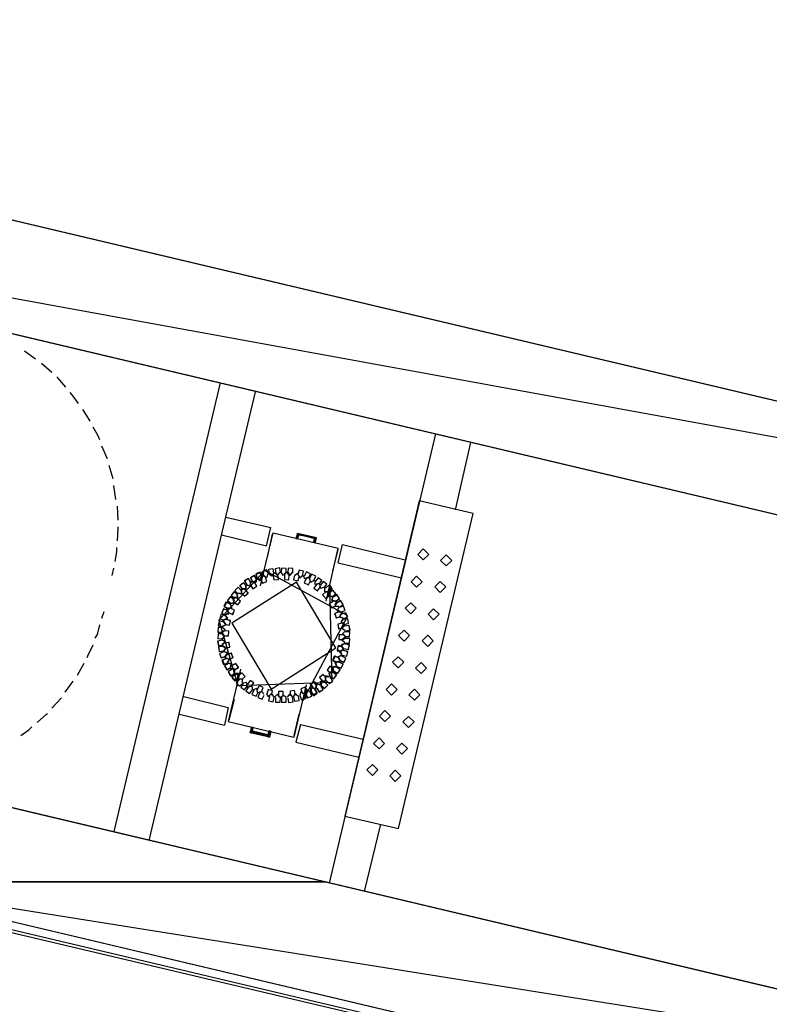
# Model space of a CAD drawing. Header units: feet. Extents: x -79 to 198, y -22 to 181.
# Tile 45 of 203: x 33 to 47, y 58 to 76. Entities that reach past the tile are written whole.
import ezdxf

# ---------------------------------------------------------------- set-up
doc = ezdxf.new("R2010")
doc.units = ezdxf.units.FT
for name, color, linetype in [('A-LINEA', 7, 'CONTINUOUS'), ('A-LINEA-FINA', 9, 'CONTINUOUS'), ('A-MURO-CONCRETO', 8, 'CONTINUOUS')]:
    doc.layers.add(name, color=color, linetype=linetype)

msp = doc.modelspace()

# ---------------------------------------------------------------- linework, layer by layer
at = {"layer": 'A-LINEA'}
for p, q in [((17.6933, 75.6711), (58.8267, 65.9378)), ((33.4133, 69.5378), (33.2133, 69.6844)), ((33.7067, 69.2978), (33.52, 69.4578)), ((36.7467, 69.1111), (34.8267, 61.0044)), ((35.4667, 60.8444), (37.3867, 68.9511)), ((40.64, 68.1911), (38.72, 60.0711)), ((41, 66.8178), (41.28, 68.0311)), ((34.8133, 67.3778), (34.7467, 67.6178)), ((34.8667, 67.0044), (34.8267, 67.2578)), ((34.9067, 66.6311), (34.8933, 66.8844)), ((36.8533, 66.6844), (37.6667, 66.4978)), ((36.7733, 66.3644), (37.5867, 66.1644)), ((37.48, 65.4444), (37.7067, 66.4044)), ((37.5867, 66.1644), (37.6667, 66.4978)), ((37.6133, 65.9911), (37.6933, 66.3778)), ((37.7067, 66.4044), (38.88, 66.1244)), ((38.1333, 66.2978), (38.16, 66.3778)), ((38.1333, 66.2978), (38.16, 66.3778)), ((38.16, 66.3778), (38.4667, 66.2978)), ((38.16, 66.3778), (38.4667, 66.2978)), ((38.4533, 66.2178), (38.4667, 66.2978)), ((38.4533, 66.2178), (38.4667, 66.2978)), ((38.6667, 65.1644), (38.88, 66.1244)), ((38.7867, 65.7111), (38.88, 66.0978)), ((38.88, 65.8578), (40.0267, 65.5911)), ((34.8, 65.6311), (34.8267, 65.7644)), ((37.6133, 65.6578), (37.5867, 65.5911)), ((37.3067, 65.5244), (37.2933, 65.4711)), ((37.3733, 65.5111), (37.3067, 65.5244)), ((37.4, 65.5778), (37.4, 65.5111)), ((37.4, 65.5778), (37.4, 65.5111)), ((37.4843, 65.5534), (37.4971, 65.4891)), ((37.4845, 65.5672), (37.4968, 65.5028)), ((37.4852, 65.5554), (37.498, 65.4883)), ((37.5867, 65.5911), (37.5333, 65.6311)), ((37.0667, 65.3111), (37.1333, 65.2978)), ((37.1333, 65.3911), (37.1333, 65.3244)), ((37.2, 65.3911), (37.1333, 65.3911)), ((37.1333, 65.2978), (37.1333, 65.3644)), ((38.6533, 65.3378), (38.72, 65.3378)), ((38.72, 65.2444), (38.72, 65.3111)), ((36.96, 65.0578), (36.9333, 65.1111)), ((38.6779, 65.2205), (38.7199, 65.2745)), ((38.6784, 65.2207), (38.7199, 65.2749)), ((38.6795, 65.221), (38.7198, 65.2728)), ((38.7867, 65.1778), (38.8533, 65.1644)), ((38.8533, 65.1644), (38.84, 65.0978)), ((34.6133, 64.8578), (34.6533, 64.9778)), ((36.8933, 65.0311), (36.96, 65.0578)), ((36.8133, 64.8311), (36.88, 64.8578)), ((36.8133, 64.7911), (36.8533, 64.7378)), ((36.88, 64.8578), (36.84, 64.9111)), ((36.8533, 64.7378), (36.7867, 64.7111)), ((36.7867, 64.5778), (36.8267, 64.5378)), ((39, 64.6178), (38.96, 64.5778)), ((38.96, 64.5778), (39, 64.5378)), ((36.8267, 64.5378), (36.7867, 64.4844)), ((39, 64.4044), (38.9333, 64.3778)), ((39, 64.5111), (38.9467, 64.4711)), ((38.9467, 64.4711), (39, 64.4178)), ((36.8133, 64.2578), (36.88, 64.2311)), ((36.88, 64.2311), (36.84, 64.1778)), ((38.9067, 64.2578), (38.96, 64.2844)), ((38.9467, 64.2044), (38.9067, 64.2578)), ((38.9333, 64.3778), (38.9733, 64.3111)), ((34.1733, 63.8311), (34.2933, 64.0444)), ((36.84, 64.1511), (36.8667, 64.2044)), ((36.8933, 64.1244), (36.84, 64.1511)), ((38.8267, 64.0578), (38.8933, 64.0711)), ((38.8533, 63.9911), (38.8267, 64.0578)), ((38.88, 64.1644), (38.9467, 64.1911)), ((38.9067, 64.1111), (38.88, 64.1644)), ((37.12, 63.9378), (36.8933, 62.9911)), ((36.9333, 63.9511), (36.9467, 64.0178)), ((37, 63.9378), (36.9333, 63.9511)), ((37, 63.8578), (37.0133, 63.9244)), ((37, 63.8578), (37.0133, 63.9244)), ((37.1216, 63.8816), (37.0801, 63.8273)), ((37.1205, 63.8812), (37.0802, 63.8294)), ((37.12, 63.8677), (37.0802, 63.8156)), ((33.9467, 63.5244), (34.0933, 63.7244)), ((37.16, 63.7644), (37.0933, 63.7511)), ((37.1467, 63.6978), (37.16, 63.7644)), ((38.3067, 63.6578), (38.08, 62.7111)), ((38.2267, 63.5111), (38.28, 63.4844)), ((38.32, 63.5644), (38.2933, 63.5111)), ((38.315, 63.5339), (38.3017, 63.6009)), ((38.3148, 63.5335), (38.302, 63.6006)), ((38.3157, 63.5355), (38.3029, 63.5998)), ((38.4133, 63.6044), (38.48, 63.5778)), ((38.48, 63.5778), (38.4933, 63.6444)), ((33.7067, 63.2311), (33.88, 63.4178)), ((36.0933, 63.4444), (36.8933, 63.2444)), ((37, 63.3911), (36.9067, 63.0178)), ((36.8933, 63.2444), (36.8267, 62.9244)), ((36.0133, 63.1244), (36.8267, 62.9244)), ((36.8933, 62.9911), (38.08, 62.7111)), ((38.1733, 63.1244), (38.08, 62.7378)), ((37.3333, 62.8844), (37.3067, 62.8044)), ((37.3333, 62.8844), (37.3067, 62.8044)), ((37.3067, 62.8044), (37.6267, 62.7378)), ((37.3067, 62.8044), (37.6267, 62.7378)), ((37.6533, 62.8178), (37.6267, 62.7378)), ((37.6533, 62.8178), (37.6267, 62.7378)), ((38.2, 62.9378), (39.3333, 62.6711)), ((38.2, 62.9378), (39.3333, 62.6711)), ((39.36, 59.9244), (39.6533, 61.1378)), ((32.32, 59.3911), (41.12, 57.3111)), ((41.0533, 57.2711), (32.36, 59.3244))]:
    msp.add_line(p, q, dxfattribs=at)
for points in [[(58.8267, 65.9378), (58.36, 63.9911), (20.12, 73.0444), (18.2, 64.9378), (30.4267, 62.0444), (29.7333, 59.1244), (14.9067, 62.6311)], [(33.96, 69.0311), (33.8133, 69.2044), (33.8, 69.2178)], [(34.1867, 68.7378), (34.0933, 68.8711), (34.04, 68.9378)], [(34.4, 68.4178), (34.3333, 68.5244), (34.2667, 68.6311)], [(34.5733, 68.0844), (34.5467, 68.1511), (34.4533, 68.3111)], [(34.7067, 67.7378), (34.7067, 67.7511), (34.6133, 67.9644)], [(39, 61.2844), (39.9733, 61.0578), (41.32, 66.7511), (40.3467, 66.9778), (39, 61.2844)], [(34.8933, 66.2578), (34.9067, 66.4844), (34.9067, 66.5111)], [(38.88, 65.8578), (38.96, 66.1911), (40.0933, 65.9111)], [(34.8533, 65.8844), (34.88, 66.0578), (34.88, 66.1378)], [(40.52, 66.0111), (40.42, 66.1111), (40.32, 66.0111), (40.42, 65.9111), (40.52, 66.0111)], [(40.9333, 65.9044), (40.8333, 66.0044), (40.7333, 65.9044), (40.8333, 65.8044), (40.9333, 65.9044)], [(37.5588, 65.7228), (36.7257, 64.8222), (37.067, 63.6439)], [(37.5588, 65.7228), (36.7257, 64.8222), (37.067, 63.6439)], [(37.5024, 65.6021), (37.4701, 65.6797), (37.3919, 65.6489), (37.4211, 65.5702)], [(37.5022, 65.615), (37.4705, 65.6928), (37.3921, 65.6627), (37.4207, 65.5837)], [(37.5022, 65.615), (37.4705, 65.6928), (37.3921, 65.6627), (37.4207, 65.5837)], [(37.5015, 65.6001), (37.4721, 65.6788), (37.3928, 65.6509), (37.4192, 65.5711)], [(37.48, 65.5778), (37.5067, 65.6444), (37.52, 65.6311)], [(37.48, 65.5778), (37.5067, 65.6444), (37.56, 65.6044)], [(37.5496, 65.7243), (37.4944, 65.6757), (37.5278, 65.6102)], [(37.5498, 65.7243), (37.4946, 65.6769), (37.5258, 65.6111)], [(37.5634, 65.7377), (37.5078, 65.6895), (37.5407, 65.6237)], [(37.6214, 65.6531), (37.5924, 65.732), (37.513, 65.7045), (37.5389, 65.6246)], [(38.2412, 63.3661), (39.0589, 64.9039), (37.5588, 65.7228)], [(37.7222, 65.6696), (37.7091, 65.7526), (37.6259, 65.7412), (37.6357, 65.6577)], [(37.72, 65.6711), (37.68, 65.6178), (37.6267, 65.6578)], [(37.6933, 65.6311), (37.7333, 65.6844), (37.7733, 65.6444)], [(37.7044, 65.6325), (37.7176, 65.5496), (37.8008, 65.5611), (37.7909, 65.6446)], [(37.8428, 65.6838), (37.8283, 65.7665), (37.7453, 65.7537), (37.7565, 65.6704)], [(37.7467, 65.6711), (37.7867, 65.6311), (37.8267, 65.6844)], [(37.9333, 65.6844), (37.8933, 65.6311), (37.8533, 65.6844)], [(37.9419, 65.6748), (37.9438, 65.7588), (37.8599, 65.7624), (37.8546, 65.6785)], [(37.9067, 65.6578), (37.9467, 65.6978), (37.9867, 65.6444)], [(37.9114, 65.6407), (37.9096, 65.5567), (37.9935, 65.5532), (37.9987, 65.6371)], [(37.9733, 65.6844), (38.0133, 65.6311), (38.0533, 65.6844)], [(38.0617, 65.6746), (38.064, 65.7586), (37.9801, 65.7626), (37.9744, 65.6787)], [(38.0939, 65.6347), (38.0758, 65.5527), (38.1574, 65.5329), (38.1788, 65.6142)], [(38.0933, 65.6311), (38.1467, 65.6711), (38.1733, 65.6178)], [(38.1467, 65.6578), (38.1867, 65.5911), (38.24, 65.6311)], [(38.2385, 65.6269), (38.2581, 65.7086), (38.1769, 65.7298), (38.154, 65.649)], [(38.3479, 65.5816), (38.3832, 65.6579), (38.3077, 65.6947), (38.2694, 65.6199)], [(38.4421, 65.542), (38.4762, 65.6188), (38.4001, 65.6544), (38.363, 65.579)], [(38.1287, 65.5111), (36.9593, 64.767), (37.6713, 63.5778), (38.8407, 64.3219), (38.1287, 65.5111)], [(37.6713, 63.5778), (38.8407, 64.3219), (38.1287, 65.5111), (36.9593, 64.767), (37.6713, 63.5778)], [(37.2267, 65.4385), (37.1671, 65.4978), (37.1067, 65.4394), (37.1638, 65.3778)], [(37.2266, 65.4363), (37.1693, 65.4977), (37.1068, 65.4416), (37.1617, 65.378)], [(37.2133, 65.4578), (37.2133, 65.3911), (37.1467, 65.3911)], [(37.3056, 65.5068), (37.2588, 65.5765), (37.1882, 65.5311), (37.2322, 65.4595)], [(37.3052, 65.5046), (37.261, 65.576), (37.1887, 65.5332), (37.2301, 65.4601)], [(37.2267, 65.4578), (37.2933, 65.4444), (37.3067, 65.5111)], [(37.3067, 65.5111), (37.2933, 65.4444), (37.2267, 65.4578)], [(37.2933, 65.4578), (37.3067, 65.5244), (37.36, 65.5111)], [(37.2944, 65.4621), (37.3412, 65.3924), (37.4118, 65.4378), (37.3678, 65.5093)], [(37.4123, 65.5601), (37.3655, 65.6299), (37.2948, 65.5844), (37.3389, 65.5129)], [(37.2948, 65.4643), (37.339, 65.3928), (37.4113, 65.4357), (37.3699, 65.5088)], [(37.4119, 65.558), (37.3676, 65.6294), (37.2954, 65.5866), (37.3368, 65.5134)], [(37.32, 65.5244), (37.3867, 65.4978), (37.4, 65.5644)], [(37.4, 65.5644), (37.3867, 65.5111), (37.3333, 65.5244)], [(37.4933, 65.6178), (37.48, 65.5511), (37.4133, 65.5911)], [(37.4933, 65.6178), (37.48, 65.5511), (37.4133, 65.5911)], [(37.4133, 65.5778), (37.4667, 65.5378), (37.4933, 65.6044)], [(37.4933, 65.6044), (37.48, 65.5511), (37.4133, 65.5778)], [(37.52, 65.6178), (37.5067, 65.6311), (37.48, 65.5644)], [(37.48, 65.5644), (37.5067, 65.6311), (37.52, 65.6178)], [(37.4844, 65.5671), (37.5162, 65.4893), (37.5946, 65.5196), (37.5659, 65.5986)], [(38.3333, 65.5911), (38.28, 65.5644), (38.2533, 65.6311)], [(38.3046, 65.5736), (38.2704, 65.4969), (38.3465, 65.4611), (38.3837, 65.5365)], [(38.3733, 65.5378), (38.36, 65.6044), (38.2933, 65.5778)], [(38.36, 65.5778), (38.3867, 65.5111), (38.44, 65.5378)], [(38.4883, 65.47), (38.4409, 65.4006), (38.5094, 65.3519), (38.5594, 65.4193)], [(38.5333, 65.4844), (38.4667, 65.4711), (38.4667, 65.5378)], [(38.5374, 65.4721), (38.5859, 65.5407), (38.5182, 65.5905), (38.4671, 65.5238)], [(38.56, 65.4178), (38.5467, 65.4844), (38.4933, 65.4711)], [(38.5467, 65.4711), (38.56, 65.4044), (38.6267, 65.4178)], [(38.6318, 65.4056), (38.679, 65.4751), (38.6105, 65.5237), (38.5606, 65.4561)], [(38.7134, 65.3378), (38.7733, 65.3967), (38.7156, 65.4577), (38.6534, 65.4012)], [(40.4, 65.5178), (40.3, 65.6178), (40.2, 65.5178), (40.3, 65.4178), (40.4, 65.5178)], [(40.8267, 65.4244), (40.7267, 65.5244), (40.6267, 65.4244), (40.7267, 65.3244), (40.8267, 65.4244)], [(37.0658, 65.288), (36.9976, 65.3371), (36.9472, 65.2699), (37.0134, 65.2182)], [(37.0654, 65.2902), (36.9954, 65.3367), (36.9475, 65.2677), (37.0156, 65.2184)], [(37, 65.2311), (37.0667, 65.2311), (37.0533, 65.2978)], [(37.0533, 65.2978), (37.0667, 65.2311), (37, 65.2311)], [(37.1333, 65.3585), (37.0738, 65.4178), (37.0134, 65.3594), (37.0705, 65.2978)], [(37.1333, 65.3563), (37.076, 65.4177), (37.0135, 65.3616), (37.0683, 65.298)], [(37.1333, 65.3644), (37.1333, 65.2978), (37.0667, 65.3111)], [(37.067, 63.6439), (38.775, 63.7038), (38.733, 65.445)], [(37.1333, 65.3244), (37.1333, 65.3911), (37.1867, 65.3911)], [(37.1333, 65.3171), (37.1929, 65.2578), (37.2533, 65.3161), (37.1962, 65.3777)], [(37.1334, 65.3193), (37.1907, 65.2578), (37.2532, 65.3139), (37.1983, 65.3776)], [(37.1467, 65.3911), (37.2133, 65.3778), (37.2133, 65.4444)], [(38.6597, 65.3378), (38.6, 65.2787), (38.6579, 65.2178), (38.7199, 65.2745)], [(38.7067, 65.3378), (38.64, 65.3378), (38.64, 65.4044)], [(38.6533, 65.3378), (38.72, 65.3378), (38.72, 65.2711)], [(38.6985, 65.3378), (38.7577, 65.3814), (38.7302, 65.4497)], [(38.7007, 65.3378), (38.758, 65.3826), (38.73, 65.4498)], [(38.7067, 65.2711), (38.72, 65.3378), (38.7067, 65.3378)], [(38.7067, 65.3378), (38.72, 65.3378), (38.72, 65.2711)], [(38.7067, 65.3378), (38.72, 65.3378), (38.72, 65.2711)], [(38.72, 65.3244), (38.7067, 65.2578), (38.7733, 65.2578)], [(38.7733, 65.2578), (38.7067, 65.2444), (38.72, 65.3111)], [(38.7136, 65.3378), (38.7713, 65.3821), (38.7437, 65.4495)], [(38.7733, 65.2578), (38.72, 65.2444), (38.72, 65.3111)], [(38.7802, 65.2444), (38.84, 65.3035), (38.7821, 65.3644), (38.7201, 65.3077)], [(38.7807, 65.2444), (38.84, 65.304), (38.7817, 65.3644), (38.7201, 65.3073)], [(38.7785, 65.2445), (38.8399, 65.3018), (38.7838, 65.3643), (38.7202, 65.3094)], [(38.8356, 65.1655), (38.9054, 65.2123), (38.86, 65.2829), (38.7884, 65.2389)], [(38.8335, 65.1659), (38.9049, 65.2101), (38.8621, 65.2824), (38.789, 65.241)], [(36.9293, 65.1127), (36.8529, 65.1475), (36.8165, 65.0717), (36.8916, 65.034)], [(36.9418, 65.1147), (36.8641, 65.1467), (36.8306, 65.0697), (36.907, 65.0347)], [(36.9991, 65.1947), (36.9309, 65.2438), (36.8805, 65.1765), (36.9468, 65.1248)], [(36.9987, 65.1968), (36.9288, 65.2434), (36.8809, 65.1744), (36.9489, 65.1251)], [(36.9333, 65.1111), (36.96, 65.0578), (36.8933, 65.0311)], [(36.9333, 65.1244), (37, 65.1378), (36.9867, 65.2044)], [(36.9867, 65.2044), (37, 65.1378), (36.9333, 65.1244)], [(37.0533, 65.2311), (36.9867, 65.2178), (37, 65.1644)], [(37, 65.1644), (36.9867, 65.2178), (37.04, 65.2311)], [(37.0009, 65.1475), (37.0691, 65.0985), (37.1195, 65.1657), (37.0532, 65.2174)], [(37.0013, 65.1454), (37.0712, 65.0988), (37.1191, 65.1679), (37.0511, 65.2171)], [(38.791, 65.1634), (38.7212, 65.1166), (38.7667, 65.0459), (38.8382, 65.09)], [(38.7932, 65.163), (38.7217, 65.1187), (38.7646, 65.0465), (38.8377, 65.0879)], [(38.7867, 65.2444), (38.76, 65.1778), (38.8267, 65.1644)], [(38.8267, 65.1644), (38.7733, 65.1778), (38.7867, 65.2444)], [(38.8267, 65.0978), (38.8533, 65.1644), (38.7867, 65.1778)], [(38.8533, 65.1378), (38.8267, 65.0844), (38.8933, 65.0711)], [(38.8933, 65.0711), (38.8267, 65.0711), (38.8533, 65.1378)], [(38.9023, 65.0588), (38.9721, 65.1056), (38.9267, 65.1763), (38.8551, 65.1322)], [(38.9002, 65.0592), (38.9716, 65.1035), (38.9288, 65.1758), (38.8557, 65.1344)], [(40.2933, 65.0378), (40.1933, 65.1378), (40.0933, 65.0378), (40.1933, 64.9378), (40.2933, 65.0378)], [(36.844, 64.9099), (36.7622, 64.9291), (36.7414, 64.8477), (36.8224, 64.8253)], [(36.8428, 64.9117), (36.7604, 64.9279), (36.7425, 64.8458), (36.8243, 64.8264)], [(36.8893, 64.9927), (36.8129, 65.0275), (36.7765, 64.9517), (36.8516, 64.914)], [(36.8885, 64.9947), (36.8108, 65.0267), (36.7773, 64.9497), (36.8537, 64.9147)], [(36.84, 64.9244), (36.9067, 64.9378), (36.88, 65.0044)], [(36.88, 65.0044), (36.9067, 64.9511), (36.84, 64.9244)], [(36.9333, 65.0444), (36.8667, 65.0311), (36.8933, 64.9644)], [(36.8933, 64.9644), (36.8667, 65.0311), (36.9333, 65.0444)], [(36.8973, 64.9629), (36.9738, 64.928), (37.0101, 65.0038), (36.9351, 65.0416)], [(36.8982, 64.9608), (36.9759, 64.9288), (37.0094, 65.0059), (36.933, 65.0409)], [(38.8956, 64.9735), (38.8181, 64.9412), (38.8489, 64.863), (38.9276, 64.8922)], [(38.8977, 64.9726), (38.819, 64.9432), (38.8469, 64.8639), (38.9267, 64.8903)], [(38.8933, 65.0578), (38.8667, 64.9911), (38.9333, 64.9644)], [(38.9333, 64.9644), (38.8667, 64.9911), (38.8933, 65.0444)], [(38.92, 64.8978), (38.9467, 64.9644), (38.8933, 64.9911)], [(38.8933, 64.9778), (38.9467, 64.9644), (38.92, 64.8978)], [(38.931, 64.9687), (39.0086, 65.001), (38.9778, 65.0792), (38.899, 65.05)], [(38.929, 64.9696), (39.0077, 64.999), (38.9798, 65.0783), (38.9, 65.0519)], [(38.9333, 64.9378), (38.9067, 64.8844), (38.9733, 64.8578)], [(38.9733, 64.8578), (38.9067, 64.8844), (38.9333, 64.9378)], [(38.971, 64.8487), (39.0486, 64.881), (39.0178, 64.9592), (38.939, 64.93)], [(38.969, 64.8496), (39.0477, 64.879), (39.0198, 64.9583), (38.94, 64.9319)], [(40.7067, 64.9311), (40.6067, 65.0311), (40.5067, 64.9311), (40.6067, 64.8311), (40.7067, 64.9311)], [(36.8174, 64.7899), (36.7356, 64.8091), (36.7148, 64.7277), (36.7957, 64.7053)], [(36.8162, 64.7917), (36.7337, 64.8079), (36.7159, 64.7258), (36.7976, 64.7064)], [(36.7867, 64.7111), (36.8533, 64.7378), (36.8133, 64.7911)], [(36.8533, 64.8444), (36.8, 64.8178), (36.84, 64.7644)], [(36.84, 64.7644), (36.8, 64.8178), (36.8533, 64.8444)], [(36.84, 64.9111), (36.88, 64.8578), (36.8133, 64.8311)], [(36.836, 64.7524), (36.9178, 64.7331), (36.9386, 64.8145), (36.8576, 64.8369)], [(36.8372, 64.7505), (36.9196, 64.7343), (36.9375, 64.8164), (36.8557, 64.8358)], [(38.9594, 64.768), (38.877, 64.7515), (38.892, 64.6688), (38.9749, 64.6821)], [(38.9612, 64.7668), (38.8783, 64.7533), (38.8902, 64.6701), (38.9736, 64.6804)], [(38.9733, 64.8444), (38.9333, 64.7911), (38.9867, 64.7644)], [(38.9867, 64.7511), (38.9333, 64.7911), (38.9733, 64.8444)], [(38.96, 64.6978), (39, 64.7378), (38.9467, 64.7778)], [(38.9467, 64.7778), (39, 64.7511), (38.96, 64.6978)], [(38.9872, 64.7475), (39.0696, 64.764), (39.0547, 64.8467), (38.9717, 64.8334)], [(38.9854, 64.7487), (39.0684, 64.7623), (39.0565, 64.8454), (38.9731, 64.8352)], [(34.4933, 64.4978), (34.5333, 64.5644), (34.5733, 64.7378)], [(36.7968, 64.6925), (36.7128, 64.6954), (36.7083, 64.6115), (36.7921, 64.6053)], [(36.7968, 64.5725), (36.7128, 64.5754), (36.7083, 64.4915), (36.7921, 64.4853)], [(36.7953, 64.694), (36.7112, 64.6939), (36.7098, 64.6099), (36.7937, 64.6067)], [(36.7953, 64.574), (36.7112, 64.5739), (36.7098, 64.4899), (36.7937, 64.4867)], [(36.8133, 64.6311), (36.7733, 64.5911), (36.8133, 64.5511)], [(36.8133, 64.5511), (36.7733, 64.5911), (36.8133, 64.6311)], [(36.7733, 64.4844), (36.8267, 64.5244), (36.7867, 64.5778)], [(36.7867, 64.6044), (36.84, 64.6444), (36.7867, 64.6978)], [(36.7867, 64.6978), (36.84, 64.6578), (36.7867, 64.6044)], [(36.8165, 64.5431), (36.9005, 64.5402), (36.905, 64.6241), (36.8213, 64.6303)], [(36.8181, 64.5415), (36.9021, 64.5417), (36.9036, 64.6257), (36.8196, 64.6288)], [(38.9867, 64.7244), (38.9467, 64.6711), (39, 64.6444)], [(39, 64.6444), (38.9467, 64.6711), (38.9867, 64.7244)], [(39, 64.5378), (38.96, 64.5778), (39, 64.6178)], [(39.0139, 64.6275), (39.0963, 64.644), (39.0814, 64.7267), (38.9984, 64.7134)], [(39.0121, 64.6287), (39.095, 64.6423), (39.0831, 64.7254), (38.9997, 64.7152)], [(39.0032, 64.5297), (39.0872, 64.5268), (39.0917, 64.6107), (39.0079, 64.6169)], [(39.0047, 64.5282), (39.0888, 64.5283), (39.0902, 64.6124), (39.0063, 64.6155)], [(40.1733, 64.5444), (40.0733, 64.6444), (39.9733, 64.5444), (40.0733, 64.4444), (40.1733, 64.5444)], [(36.7861, 64.4614), (36.7037, 64.4448), (36.7186, 64.3622), (36.8016, 64.3755)], [(36.7879, 64.4602), (36.705, 64.4466), (36.7169, 64.3635), (36.8003, 64.3737)], [(36.7733, 64.4711), (36.84, 64.4444), (36.8, 64.3911)], [(36.8267, 64.4178), (36.7733, 64.3644), (36.84, 64.3378)], [(36.84, 64.3378), (36.7733, 64.3644), (36.8267, 64.4178)], [(36.7867, 64.3911), (36.84, 64.4311), (36.7867, 64.4711)], [(36.8406, 64.3208), (36.923, 64.3374), (36.908, 64.4201), (36.8251, 64.4068)], [(36.8388, 64.3221), (36.9217, 64.3356), (36.9098, 64.4188), (36.8264, 64.4085)], [(38.9835, 64.5591), (38.8995, 64.562), (38.895, 64.4781), (38.9787, 64.472)], [(38.9819, 64.5607), (38.8979, 64.5605), (38.8964, 64.4765), (38.9804, 64.4734)], [(38.9733, 64.3111), (38.9333, 64.3644), (39, 64.4044)], [(39, 64.4178), (38.9467, 64.4578), (39, 64.4978)], [(38.96, 64.4844), (39.0133, 64.5244), (38.9733, 64.5644)], [(38.9733, 64.5644), (39.0133, 64.5244), (38.9733, 64.4844)], [(38.9826, 64.3124), (39.0644, 64.2931), (39.0852, 64.3745), (39.0043, 64.3969)], [(38.9838, 64.3105), (39.0663, 64.2943), (39.0841, 64.3764), (39.0024, 64.3958)], [(39.0032, 64.4097), (39.0872, 64.4068), (39.0917, 64.4907), (39.0079, 64.4969)], [(39.0047, 64.4082), (39.0888, 64.4083), (39.0902, 64.4924), (39.0063, 64.4955)], [(40.6, 64.4511), (40.5, 64.5511), (40.4, 64.4511), (40.5, 64.3511), (40.6, 64.4511)], [(34.3467, 64.1511), (34.36, 64.1778), (34.4533, 64.3778)], [(36.7994, 64.3547), (36.717, 64.3382), (36.732, 64.2555), (36.8149, 64.2688)], [(36.8012, 64.3535), (36.7183, 64.34), (36.7302, 64.2568), (36.8136, 64.2671)], [(36.8156, 64.2535), (36.7381, 64.2212), (36.7689, 64.143), (36.8476, 64.1722)], [(36.8177, 64.2526), (36.739, 64.2232), (36.7669, 64.1439), (36.8467, 64.1703)], [(36.8133, 64.2711), (36.8533, 64.3111), (36.8, 64.3511)], [(36.8, 64.3511), (36.8533, 64.3244), (36.8133, 64.2711)], [(36.84, 64.1644), (36.88, 64.2311), (36.8133, 64.2578)], [(36.9044, 64.1154), (36.9819, 64.1477), (36.9511, 64.2259), (36.8724, 64.1967)], [(36.9023, 64.1163), (36.981, 64.1457), (36.9531, 64.225), (36.8733, 64.1986)], [(38.964, 64.3499), (38.8822, 64.3691), (38.8614, 64.2877), (38.9424, 64.2653)], [(38.9628, 64.3384), (38.8804, 64.3546), (38.8625, 64.2725), (38.9443, 64.253)], [(38.9733, 64.2844), (38.9067, 64.2578), (38.9467, 64.2044)], [(38.9333, 64.2711), (38.9867, 64.2978), (38.9467, 64.3511)], [(38.9467, 64.3511), (38.9867, 64.2978), (38.9333, 64.2711)], [(38.956, 64.1924), (39.0378, 64.1731), (39.0586, 64.2545), (38.9776, 64.2769)], [(38.9572, 64.1905), (39.0396, 64.1743), (39.0575, 64.2564), (38.9757, 64.2758)], [(36.8556, 64.1335), (36.7781, 64.1012), (36.8089, 64.023), (36.8876, 64.0522)], [(36.871, 64.1326), (36.7923, 64.1032), (36.8202, 64.0239), (36.9, 64.0503)], [(36.8977, 64.0434), (36.8279, 63.9966), (36.8733, 63.9259), (36.9449, 63.97)], [(36.8998, 64.043), (36.8284, 63.9987), (36.8712, 63.9265), (36.9443, 63.9679)], [(36.8667, 64.2044), (36.84, 64.1511), (36.8933, 64.1244)], [(36.88, 64.0578), (36.92, 64.1111), (36.8533, 64.1378)], [(36.8533, 64.1378), (36.92, 64.1244), (36.88, 64.0578)], [(36.9333, 63.9644), (36.96, 64.0311), (36.8933, 64.0444)], [(36.8933, 64.0444), (36.96, 64.0311), (36.9333, 63.9778)], [(37.009, 63.9255), (37.0788, 63.9723), (37.0333, 64.0429), (36.9618, 63.9989)], [(37.0068, 63.9259), (37.0783, 63.9701), (37.0354, 64.0424), (36.9623, 64.001)], [(38.8885, 64.1414), (38.8108, 64.1734), (38.7773, 64.0964), (38.8537, 64.0613)], [(38.9027, 64.1394), (38.8262, 64.1742), (38.7899, 64.0984), (38.8649, 64.0606)], [(38.8933, 64.0711), (38.8267, 64.0578), (38.8533, 64.0044)], [(38.8933, 64.1511), (38.92, 64.0844), (38.8533, 64.0711)], [(38.8533, 64.0711), (38.92, 64.0844), (38.8933, 64.1378)], [(38.8573, 63.9895), (38.9338, 63.9547), (38.9701, 64.0305), (38.8951, 64.0683)], [(38.8582, 63.9875), (38.9359, 63.9555), (38.9694, 64.0325), (38.893, 64.0676)], [(38.9467, 64.1911), (38.88, 64.1644), (38.9067, 64.1111)], [(38.9107, 64.0962), (38.9871, 64.0614), (39.0235, 64.1372), (38.9484, 64.1749)], [(38.9115, 64.0942), (38.9892, 64.0622), (39.0227, 64.1392), (38.9463, 64.1742)], [(40.0667, 64.0644), (39.9667, 64.1644), (39.8667, 64.0644), (39.9667, 63.9644), (40.0667, 64.0644)], [(40.48, 63.9578), (40.38, 64.0578), (40.28, 63.9578), (40.38, 63.8578), (40.48, 63.9578)], [(36.9644, 63.9368), (36.8946, 63.89), (36.94, 63.8193), (37.0116, 63.8633)], [(36.9665, 63.9363), (36.8951, 63.8921), (36.9379, 63.8198), (37.011, 63.8612)], [(36.9467, 64.0178), (36.9333, 63.9511), (37, 63.9378)], [(36.9467, 63.9511), (37.0133, 63.9378), (37, 63.8711)], [(37, 63.8711), (37.0133, 63.9378), (36.96, 63.9378)], [(37.0193, 63.8578), (36.96, 63.7983), (37.0183, 63.7378), (37.0799, 63.7949)], [(37.0215, 63.8578), (36.9601, 63.8004), (37.0162, 63.7379), (37.0798, 63.7928)], [(37.0667, 63.7911), (37.08, 63.8578), (37.0133, 63.8578)], [(37.0133, 63.8578), (37.0667, 63.8578), (37.0667, 63.7911)], [(37.1389, 63.7511), (37.2, 63.8088), (37.1434, 63.871), (37.0802, 63.8157)], [(38.7991, 63.9414), (38.7309, 63.9904), (38.6805, 63.9232), (38.7468, 63.8715)], [(38.7987, 63.9435), (38.7288, 63.99), (38.6809, 63.921), (38.7489, 63.8718)], [(38.7867, 63.8844), (38.72, 63.8844), (38.7333, 63.8178)], [(38.7333, 63.8178), (38.72, 63.8711), (38.7733, 63.8844)], [(38.7333, 63.8844), (38.8, 63.8844), (38.7867, 63.9511)], [(38.7867, 63.9511), (38.8, 63.8844), (38.7333, 63.8844)], [(38.7342, 63.8142), (38.8024, 63.7651), (38.8528, 63.8324), (38.7866, 63.8841)], [(38.7346, 63.8121), (38.8046, 63.7655), (38.8525, 63.8345), (38.7844, 63.8838)], [(38.8533, 63.9778), (38.7867, 63.9778), (38.8, 63.9111)], [(38.8, 63.9111), (38.7867, 63.9778), (38.8533, 63.9778)], [(38.8009, 63.9075), (38.8691, 63.8585), (38.9195, 63.9257), (38.8532, 63.9774)], [(38.8013, 63.9054), (38.8712, 63.8588), (38.9191, 63.9279), (38.8511, 63.9771)], [(37.021, 63.8444), (36.96, 63.7866), (37.0166, 63.7245), (37.0798, 63.7799)], [(37.021, 63.8444), (36.96, 63.7866), (37.0166, 63.7245), (37.0798, 63.7799)], [(37.0667, 63.7778), (37.08, 63.8444), (37.0133, 63.8444)], [(37.0667, 63.7778), (37.08, 63.8444), (37.0133, 63.8444)], [(37.099, 63.7511), (37.04, 63.6913), (37.0987, 63.6311), (37.1599, 63.6886)], [(37.0993, 63.7644), (37.042, 63.7196), (37.07, 63.6525)], [(37.101, 63.7511), (37.0421, 63.707), (37.0703, 63.639)], [(37.1015, 63.7644), (37.0423, 63.7208), (37.0698, 63.6526)], [(37.0667, 63.8311), (37.0667, 63.7778), (37.08, 63.7778)], [(37.08, 63.7644), (37.0667, 63.7644), (37.0667, 63.8311)], [(37.0667, 63.8311), (37.0667, 63.7644), (37.08, 63.7644)], [(37.0667, 63.8311), (37.0667, 63.7644), (37.1333, 63.7644)], [(37.1673, 63.6831), (37.1211, 63.6129), (37.1904, 63.5654), (37.2393, 63.6337)], [(37.24, 63.6311), (37.2267, 63.6978), (37.16, 63.6844)], [(37.2267, 63.6844), (37.24, 63.6178), (37.3067, 63.6311)], [(37.3126, 63.6191), (37.3589, 63.6893), (37.2897, 63.7369), (37.2407, 63.6686)], [(38.4923, 63.6401), (38.4455, 63.7099), (38.3748, 63.6644), (38.4189, 63.5929)], [(38.5052, 63.638), (38.461, 63.7094), (38.3887, 63.6666), (38.4301, 63.5934)], [(38.6667, 63.7851), (38.6071, 63.8444), (38.5467, 63.7861), (38.6038, 63.7245)], [(38.6666, 63.783), (38.6093, 63.8444), (38.5468, 63.7883), (38.6017, 63.7247)], [(38.5733, 63.6578), (38.56, 63.7244), (38.6267, 63.7244)], [(38.64, 63.7244), (38.5733, 63.7244), (38.5733, 63.6578)], [(38.5733, 63.6504), (38.6329, 63.5911), (38.6933, 63.6495), (38.6362, 63.711)], [(38.5734, 63.6526), (38.6307, 63.5912), (38.6932, 63.6473), (38.6383, 63.7109)], [(38.5867, 63.7244), (38.6533, 63.7244), (38.6533, 63.7911)], [(38.6533, 63.7911), (38.6533, 63.7244), (38.5867, 63.7244)], [(38.72, 63.8044), (38.6533, 63.8178), (38.6533, 63.7511)], [(38.6533, 63.7378), (38.6533, 63.8044), (38.72, 63.8044)], [(38.6667, 63.7304), (38.7262, 63.6711), (38.7866, 63.7295), (38.7295, 63.791)], [(38.6667, 63.7326), (38.724, 63.6712), (38.7865, 63.7273), (38.7317, 63.7909)], [(37.2616, 63.6166), (37.2143, 63.5472), (37.2827, 63.4985), (37.3328, 63.566)], [(37.2533, 63.6178), (37.32, 63.6311), (37.3333, 63.5644)], [(37.357, 63.5599), (37.3241, 63.4826), (37.4008, 63.4482), (37.4367, 63.5241)], [(37.4267, 63.5244), (37.4133, 63.5911), (37.3467, 63.5644)], [(37.4133, 63.5644), (37.4267, 63.5111), (37.4933, 63.5378)], [(37.4962, 63.529), (37.5292, 63.6063), (37.4526, 63.6408), (37.4166, 63.5648)], [(37.4634, 63.5064), (37.4309, 63.429), (37.5077, 63.3949), (37.5433, 63.4711)], [(37.4533, 63.5111), (37.5067, 63.5378), (37.5333, 63.4844)], [(37.6799, 63.4678), (37.6972, 63.5501), (37.6154, 63.569), (37.5949, 63.4875)], [(37.8893, 63.4488), (37.8898, 63.5329), (37.8058, 63.535), (37.802, 63.4511)], [(38.1094, 63.4705), (38.0949, 63.5532), (38.0119, 63.5403), (38.0232, 63.4571)], [(38.2667, 63.4978), (38.2, 63.5244), (38.1867, 63.4578)], [(38.315, 63.5338), (38.285, 63.6123), (38.206, 63.5839), (38.2329, 63.5043)], [(38.2267, 63.5111), (38.28, 63.4844), (38.3067, 63.5378)], [(38.3067, 63.5511), (38.28, 63.4844), (38.2667, 63.4978)], [(38.2667, 63.4978), (38.28, 63.4844), (38.3067, 63.5378)], [(38.2667, 63.4844), (38.28, 63.4844), (38.3067, 63.5378)], [(38.3733, 63.5378), (38.32, 63.5644), (38.2933, 63.5111)], [(38.2933, 63.4978), (38.3067, 63.5644), (38.3733, 63.5378)], [(38.3733, 63.5378), (38.32, 63.5644), (38.2933, 63.5111)], [(38.2976, 63.5001), (38.3299, 63.4225), (38.4081, 63.4533), (38.3789, 63.5321)], [(38.2983, 63.5017), (38.3284, 63.4232), (38.4074, 63.4518), (38.3804, 63.5313)], [(38.2985, 63.5021), (38.3279, 63.4234), (38.4072, 63.4513), (38.3808, 63.5311)], [(38.4533, 63.5911), (38.4, 63.6044), (38.3867, 63.5378)], [(38.3867, 63.5378), (38.3867, 63.6044), (38.4533, 63.5911)], [(38.3877, 63.5288), (38.4345, 63.459), (38.5052, 63.5045), (38.4611, 63.576)], [(38.3881, 63.5443), (38.4324, 63.4728), (38.5046, 63.5157), (38.4632, 63.5888)], [(38.4933, 63.6444), (38.48, 63.5778), (38.4133, 63.6044)], [(38.56, 63.6578), (38.4933, 63.6711), (38.48, 63.6044)], [(38.48, 63.6044), (38.4933, 63.6711), (38.56, 63.6578)], [(38.4944, 63.5955), (38.5412, 63.5257), (38.6118, 63.5711), (38.5678, 63.6427)], [(38.4948, 63.5976), (38.539, 63.5262), (38.6113, 63.569), (38.5699, 63.6421)], [(39.9467, 63.5711), (39.8467, 63.6711), (39.7467, 63.5711), (39.8467, 63.4711), (39.9467, 63.5711)], [(40.36, 63.4778), (40.26, 63.5778), (40.16, 63.4778), (40.26, 63.3778), (40.36, 63.4778)], [(37.5867, 63.4978), (37.6133, 63.4444), (37.6667, 63.4844)], [(37.6392, 63.4471), (37.6234, 63.3646), (37.7055, 63.3472), (37.7246, 63.429)], [(37.6267, 63.4578), (37.68, 63.4978), (37.72, 63.4311)], [(37.8267, 63.4311), (37.7867, 63.4844), (37.7333, 63.4311)], [(37.7501, 63.4261), (37.7509, 63.3421), (37.8349, 63.3412), (37.8374, 63.4251)], [(37.88, 63.4578), (37.84, 63.4178), (37.8, 63.4578)], [(37.8533, 63.4311), (37.8933, 63.4711), (37.9467, 63.4311)], [(37.8575, 63.4268), (37.8569, 63.3428), (37.9408, 63.3405), (37.9447, 63.4244)], [(38.0533, 63.4444), (38, 63.4844), (37.96, 63.4311)], [(37.97, 63.4176), (37.9858, 63.3351), (38.0686, 63.3493), (38.0561, 63.4324)], [(38.0933, 63.4844), (38.0667, 63.4311), (38.0133, 63.4711)], [(38.0773, 63.4452), (38.0916, 63.3624), (38.1747, 63.3751), (38.1636, 63.4584)], [(38.08, 63.4444), (38.1067, 63.4978), (38.16, 63.4578)], [(38.1916, 63.4615), (38.2218, 63.3832), (38.3008, 63.4119), (38.2736, 63.4914)], [(38.2502, 63.3779), (38.3054, 63.4253), (38.2742, 63.4911)], [(38.2504, 63.3779), (38.3056, 63.4265), (38.2722, 63.4921)], [(38.2506, 63.3779), (38.3055, 63.4258), (38.2737, 63.4913)], [(39.8267, 63.0911), (39.7267, 63.1911), (39.6267, 63.0911), (39.7267, 62.9911), (39.8267, 63.0911)], [(33.44, 62.9778), (33.6133, 63.1244), (33.6267, 63.1378)], [(40.2533, 62.9844), (40.1533, 63.0844), (40.0533, 62.9844), (40.1533, 62.8844), (40.2533, 62.9844)], [(33.1467, 62.7378), (33.2933, 62.8444), (33.3467, 62.8978)], [(38.2, 62.9378), (38.12, 62.6178), (39.2533, 62.3511)], [(39.72, 62.5978), (39.62, 62.6978), (39.52, 62.5978), (39.62, 62.4978), (39.72, 62.5978)], [(40.1333, 62.5044), (40.0333, 62.6044), (39.9333, 62.5044), (40.0333, 62.4044), (40.1333, 62.5044)], [(39.6, 62.1178), (39.5, 62.2178), (39.4, 62.1178), (39.5, 62.0178), (39.6, 62.1178)], [(40.0133, 62.0111), (39.9133, 62.1111), (39.8133, 62.0111), (39.9133, 61.9111), (40.0133, 62.0111)], [(29.96, 60.0978), (55.9867, 53.9378), (56.44, 55.8844), (30.4267, 62.0444), (29.96, 60.0978)]]:
    msp.add_lwpolyline(points, dxfattribs=at)
at = {"layer": 'A-LINEA-FINA'}
for points in [[(38.1467, 66.2978), (38.1467, 66.3911), (38.12, 66.2978), (38.1467, 66.2978), (38.1467, 66.2978)], [(38.1733, 66.3644), (38.1467, 66.2978), (38.1467, 66.3911), (38.1733, 66.3644)], [(38.1733, 66.3644), (38.4933, 66.3111), (38.1467, 66.3911), (38.1733, 66.3644), (38.1733, 66.3644)], [(38.4533, 66.2978), (38.1733, 66.3644), (38.4933, 66.3111), (38.4533, 66.2978)], [(38.44, 66.2311), (38.4533, 66.2978), (38.4667, 66.2178), (38.44, 66.2311)], [(38.4533, 66.2978), (38.4667, 66.2178), (38.4933, 66.3111), (38.4533, 66.2978), (38.4533, 66.2978)], [(37.3467, 62.8844), (37.2933, 62.7911), (37.32, 62.8978), (37.3467, 62.8844), (37.3467, 62.8844)], [(37.3333, 62.8178), (37.3467, 62.8844), (37.2933, 62.7911), (37.3333, 62.8178)], [(37.3333, 62.8178), (37.64, 62.7111), (37.2933, 62.7911), (37.3333, 62.8178), (37.3333, 62.8178)], [(37.6133, 62.7511), (37.3333, 62.8178), (37.64, 62.7111), (37.6133, 62.7511)], [(37.6267, 62.8178), (37.6133, 62.7511), (37.6667, 62.8178), (37.6267, 62.8178)], [(37.6133, 62.7511), (37.6667, 62.8178), (37.64, 62.7111), (37.6133, 62.7511), (37.6133, 62.7511)]]:
    msp.add_lwpolyline(points, dxfattribs=at)
at = {"layer": 'A-MURO-CONCRETO'}
for points in [[(29.68, 72.8311), (20.9867, 72.8311), (58.8267, 65.9378), (29.68, 72.8311)], [(20.9867, 72.8311), (58.8267, 65.9378), (50.1333, 65.9378), (20.9867, 72.8311), (20.9867, 72.8311)], [(30.4267, 62.0444), (38.6533, 60.0978), (29.96, 60.0978), (30.4267, 62.0444), (30.4267, 62.0444)], [(29.96, 60.0978), (47.76, 55.8844), (56.44, 55.8844), (29.96, 60.0978)], [(29.96, 60.0978), (38.6533, 60.0978), (56.44, 55.8844), (29.96, 60.0978), (29.96, 60.0978)]]:
    msp.add_lwpolyline(points, dxfattribs=at)

doc.saveas('drawing.dxf')
